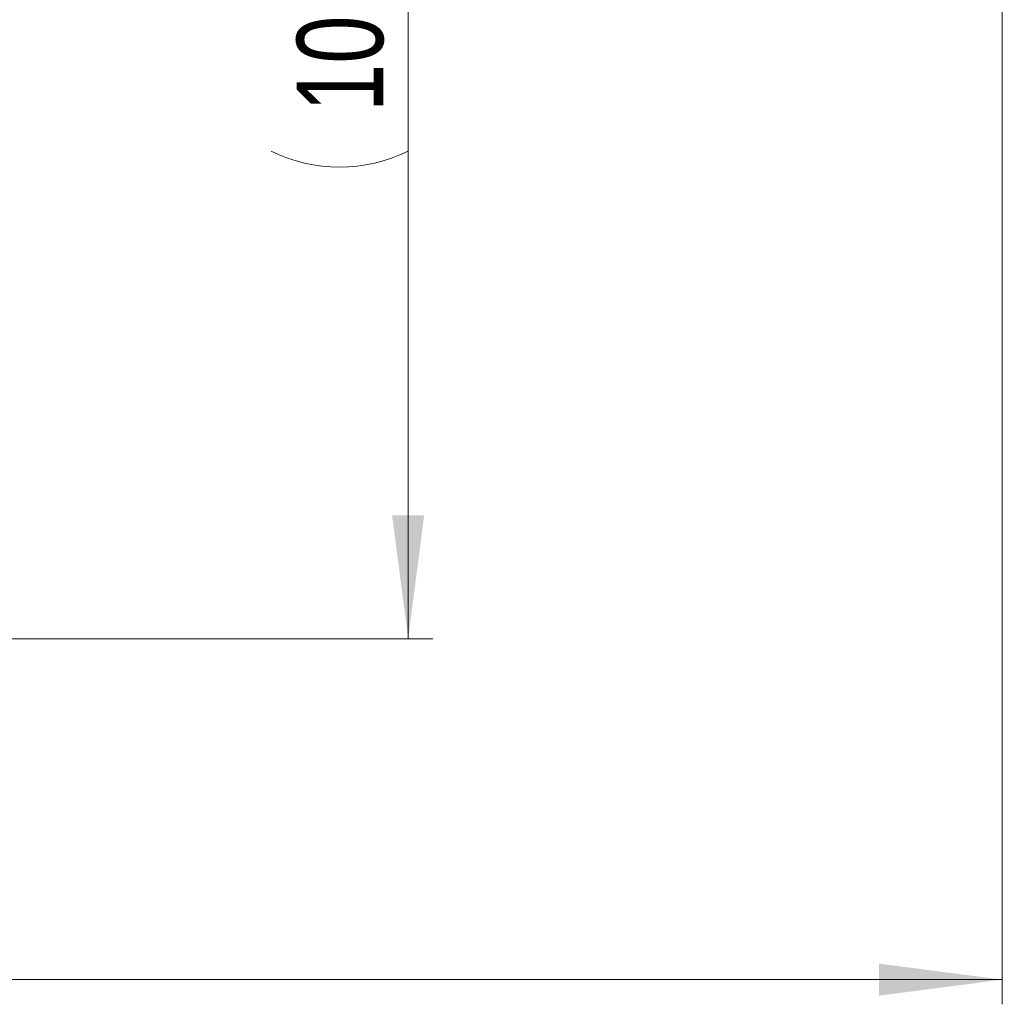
# Model space of a CAD drawing. Header units: millimetres. Extents: x 22 to 589, y 6 to 414.
# Tile 41 of 52: x 379 to 419, y 269 to 309. Entities that reach past the tile are written whole.
import ezdxf

# ---------------------------------------------------------------- set-up
doc = ezdxf.new("R2010")
doc.units = ezdxf.units.MM
doc.styles.add('SLDTEXTSTYLE1', font='TXT', dxfattribs={"width": 0.75})
doc.dimstyles.new('SLDDIMSTYLE0', dxfattribs={"dimtxt": 3.5, "dimasz": 5, "dimexe": 0, "dimexo": 0.0625, "dimgap": 0.875, "dimtad": 1, "dimlfac": 20, "dimrnd": 1e-09, "dimzin": 12, "dimdsep": 46, "dimtxsty": 'SLDTEXTSTYLE1', "dimsah": 1, "dimcen": 0.09, "dimadec": 0, "dimazin": 0, "dimtfac": 1, "dimtofl": 0, "dimtmove": 0, "dimatfit": 3, "dimfxl": 0, "dimtolj": 1, "dimtzin": 12, "dimarcsym": 0})

# ---------------------------------------------------------------- blocks, each defined once
blk = doc.blocks.new('*D7')
at = {"color": 7, "linetype": 'Continuous', "lineweight": 0}
for p, q in [((418.854, 335.647), (418.854, 269.328)), ((275.604, 332.272), (275.604, 269.328)), ((275.604, 270.328), (418.854, 270.328))]:
    blk.add_line(p, q, dxfattribs=at)
for centre, start, end in [((345.572, 273.106), 153.4349, 206.5651), ((347.982, 273.106), 333.4349, 26.5651)]:
    blk.add_arc(centre, 6.21, start, end, dxfattribs=at)
for points in [[(275.604, 270.328), (280.604, 269.678), (280.604, 270.978)], [(418.854, 270.328), (413.854, 270.978), (413.854, 269.678)]]:
    blk.add_solid(points, dxfattribs=at)
at = {"color": 7, "linetype": 'Continuous', "lineweight": 0, "insert": (341.605, 274.84), "char_height": 3.5, "attachment_point": 1, "style": 'SLDTEXTSTYLE1'}
blk.add_mtext('2865', dxfattribs=at)
blk = doc.blocks.new('*D8')
at = {"color": 7, "linetype": 'Continuous', "lineweight": 0}
for p, q in [((417.854, 336.647), (393.786, 336.647)), ((394.786, 284.147), (394.786, 336.647)), ((373.229, 284.147), (395.786, 284.147))]:
    blk.add_line(p, q, dxfattribs=at)
for centre, start, end in [((392.009, 311.879), 63.4349, 116.5651), ((392.009, 309.469), 243.4349, 296.5651)]:
    blk.add_arc(centre, 6.21, start, end, dxfattribs=at)
for points in [[(394.786, 336.647), (394.136, 331.647), (395.436, 331.647)], [(394.786, 284.147), (395.436, 289.147), (394.136, 289.147)]]:
    blk.add_solid(points, dxfattribs=at)
at = {"color": 7, "linetype": 'Continuous', "lineweight": 0, "insert": (390.274, 305.502), "char_height": 3.5, "attachment_point": 1, "rotation": 90, "style": 'SLDTEXTSTYLE1'}
blk.add_mtext('1050', dxfattribs=at)

msp = doc.modelspace()

# ---------------------------------------------------------------- dimensions: what is measured, and where the dimension line sits
at = {"color": 7, "linetype": 'Continuous', "lineweight": 0}
dim = msp.add_linear_dim(base=(418.8540532, 270.3283883), p1=(275.6040532, 333.272058), p2=(418.8540532, 336.647058), text='(<>)', dimstyle='SLDDIMSTYLE0', dxfattribs=at)
dim.commit()
dim.dimension.update_dxf_attribs({"geometry": '*D7', "text_midpoint": (346.7770422, 270.3283883), "dimtype": 160})
dim = msp.add_linear_dim(base=(394.7861874, 336.647058), p1=(372.2290532, 284.147058), p2=(418.8540532, 336.647058), angle=90, text='(<>)', dimstyle='SLDDIMSTYLE0', dxfattribs=at)
dim.commit()
dim.dimension.update_dxf_attribs({"geometry": '*D8', "text_midpoint": (394.7861874, 310.6741664), "dimtype": 160})

doc.saveas('drawing.dxf')
